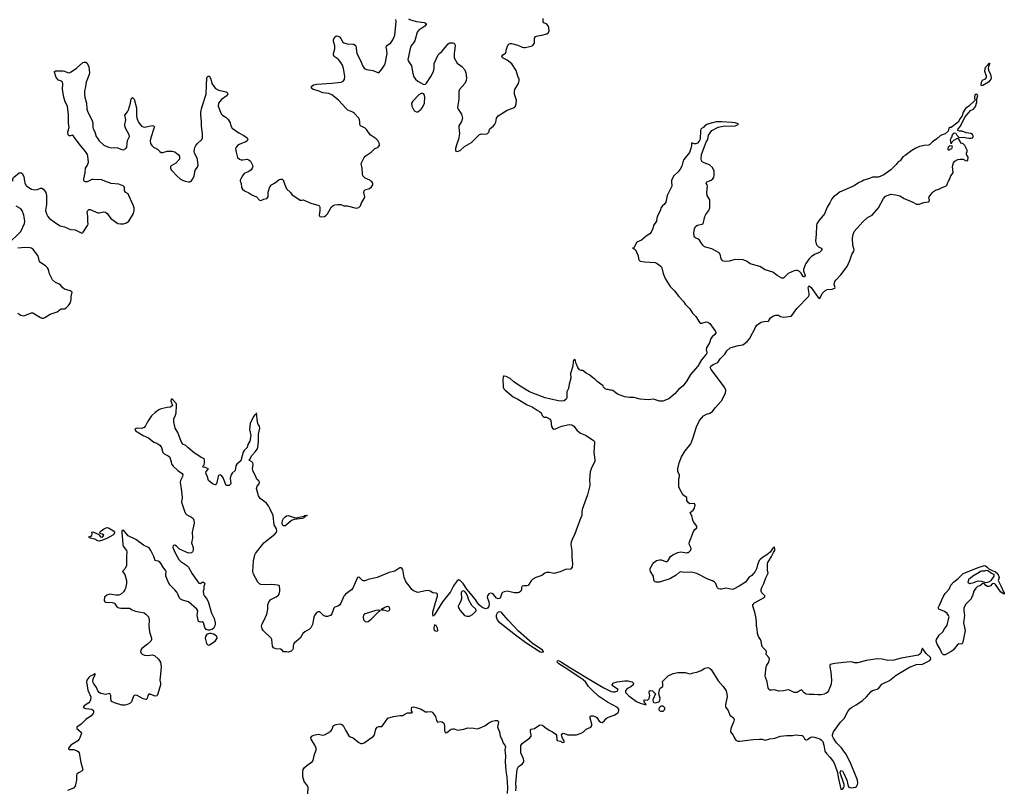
# Model space of a CAD drawing. Header units: inches. Extents: x 1384771 to 1534001, y 461348 to 645899.
# Tile 50 of 105: x 1471916 to 1484954, y 511947 to 522136. Entities that reach past the tile are written whole.
import ezdxf

# ---------------------------------------------------------------- set-up
doc = ezdxf.new("R2010")
doc.units = ezdxf.units.IN
doc.header["$MEASUREMENT"] = 0
for name, color, linetype in [('B4571', 7, 'Continuous'), ('B4572', 7, 'Continuous'), ('B4581', 7, 'Continuous'), ('B4582', 7, 'Continuous')]:
    doc.layers.add(name, color=color, linetype=linetype)

msp = doc.modelspace()

# ---------------------------------------------------------------- linework, layer by layer
at = {"layer": 'B4571', "color": 6}
for points, elevation in [([(1471979, 520000), (1471984, 519970), (1472002, 519942), (1472022, 519922), (1472070, 519894), (1472110, 519884), (1472150, 519887), (1472190, 519904), (1472210, 519907), (1472230, 519894), (1472263, 519850), (1472270, 519810), (1472270, 519690), (1472256, 519610), (1472270, 519566), (1472290, 519530), (1472308, 519510), (1472390, 519446), (1472450, 519407), (1472510, 519395), (1472590, 519356), (1472650, 519352), (1472670, 519346), (1472730, 519314), (1472750, 519316), (1472756, 519324), (1472815, 519410), (1472822, 519430), (1472817, 519470), (1472818, 519530), (1472810, 519590), (1472816, 519610), (1472830, 519625), (1472850, 519622), (1472950, 519578), (1472970, 519577), (1473030, 519591), (1473050, 519588), (1473076, 519570), (1473123, 519503), (1473217, 519437), (1473250, 519432), (1473290, 519434), (1473330, 519447), (1473363, 519470), (1473422, 519570), (1473431, 519609), (1473430, 519639), (1473421, 519670), (1473363, 519810), (1473350, 519830), (1473322, 519850), (1473305, 519870), (1473303, 519910), (1473293, 519930), (1473230, 519959), (1473129, 519969), (1473042, 520000)], 700), ([(1472829, 520000), (1472810, 519991), (1472789, 519990), (1472774, 519994), (1472769, 520000)], 700), ([(1474109, 520000), (1474153, 519987), (1474170, 519987), (1474184, 519996), (1474187, 520000)], 700), ([(1474837, 520000), (1474838, 519990), (1474849, 519969), (1474855, 519915), (1474866, 519890), (1474894, 519870), (1474950, 519842), (1474990, 519816), (1475052, 519792), (1475090, 519748), (1475110, 519742), (1475150, 519760), (1475190, 519769), (1475206, 519790), (1475208, 519852), (1475230, 519922), (1475249, 519951), (1475290, 519970), (1475327, 520000)], 700), ([(1475410, 520000), (1475430, 519939), (1475450, 519898), (1475500, 519850), (1475521, 519821), (1475630, 519748), (1475650, 519746), (1475670, 519751), (1475770, 519707), (1475875, 519675), (1475886, 519666), (1475891, 519651), (1475891, 519609), (1475881, 519550), (1475890, 519532), (1475910, 519527), (1475950, 519531), (1475970, 519544), (1475990, 519567), (1476010, 519595), (1476043, 519657), (1476065, 519675), (1476090, 519684), (1476130, 519689), (1476167, 519687), (1476210, 519672), (1476250, 519672), (1476370, 519640), (1476405, 519650), (1476427, 519670), (1476444, 519710), (1476479, 519770), (1476484, 519790), (1476471, 519850), (1476477, 519870), (1476490, 519883), (1476550, 519900), (1476576, 519924), (1476590, 519950), (1476590, 519970), (1476578, 519990), (1476566, 520000)], 700), ([(1471758, 519162), (1471929, 519331), (1471981, 519439), (1471985, 519470), (1471970, 519550), (1471948, 519610), (1471930, 519633), (1471870, 519665)], 700), ([(1471889, 518249), (1471930, 518224), (1471970, 518215), (1472070, 518255), (1472090, 518253), (1472190, 518191), (1472210, 518184), (1472230, 518184), (1472250, 518191), (1472321, 518239), (1472411, 518269), (1472455, 518305), (1472470, 518310), (1472510, 518309), (1472530, 518320), (1472562, 518350), (1472590, 518390), (1472596, 518430), (1472596, 518470), (1472609, 518530), (1472584, 518544), (1472509, 518569), (1472486, 518586), (1472450, 518630), (1472390, 518658), (1472350, 518690), (1472311, 518770), (1472295, 518830), (1472285, 518850), (1472259, 518879), (1472195, 518915), (1472179, 518930), (1472171, 518971), (1472154, 519014), (1472094, 519094), (1472070, 519109), (1472050, 519115), (1471990, 519119), (1471890, 519112)], 700), ([(1480000, 517135), (1479990, 517135), (1479930, 517142), (1479830, 517180), (1479770, 517226), (1479747, 517233), (1479731, 517231), (1479710, 517238), (1479690, 517239), (1479670, 517248), (1479648, 517270), (1479643, 517290), (1479564, 517344), (1479530, 517377), (1479499, 517399), (1479465, 517430), (1479416, 517456), (1479390, 517479), (1479370, 517491), (1479350, 517491), (1479330, 517500), (1479305, 517530), (1479284, 517584), (1479270, 517638), (1479250, 517622), (1479246, 517610), (1479240, 517550), (1479209, 517450), (1479212, 517390), (1479190, 517310), (1479185, 517255), (1479161, 517210), (1479160, 517130), (1479154, 517110), (1479125, 517090), (1479090, 517086), (1479050, 517088), (1478950, 517110), (1478875, 517130), (1478710, 517190), (1478667, 517210), (1478542, 517282), (1478460, 517340), (1478410, 517384), (1478356, 517410), (1478330, 517418), (1478324, 517416), (1478316, 517404), (1478312, 517370), (1478316, 517290), (1478319, 517270), (1478327, 517250), (1478344, 517230), (1478450, 517143), (1478513, 517113), (1478637, 517037), (1478702, 517010), (1478766, 516966), (1478800, 516950), (1478820, 516930), (1478836, 516896), (1478855, 516875), (1478890, 516874), (1478930, 516852), (1478950, 516828), (1478959, 516750), (1478970, 516726), (1478990, 516716), (1479010, 516717), (1479090, 516756), (1479190, 516775), (1479229, 516770), (1479253, 516753), (1479299, 516699), (1479342, 516662), (1479410, 516637), (1479510, 516570), (1479526, 516550), (1479529, 516529), (1479517, 516410), (1479533, 516307), (1479530, 516290), (1479481, 516190), (1479472, 516150), (1479463, 516050), (1479466, 515970), (1479434, 515846), (1479364, 515650), (1479359, 515619), (1479359, 515570), (1479331, 515510), (1479267, 515330), (1479230, 515256), (1479219, 515221), (1479216, 515190), (1479226, 515110), (1479226, 515030), (1479235, 514930), (1479230, 514889), (1479216, 514864), (1479210, 514859), (1479150, 514862), (1479073, 514827), (1478990, 514806), (1478930, 514818), (1478890, 514816), (1478870, 514810), (1478830, 514779), (1478750, 514750), (1478710, 514728), (1478690, 514708), (1478650, 514647), (1478630, 514640), (1478590, 514642), (1478570, 514637), (1478561, 514619), (1478559, 514590), (1478551, 514570), (1478530, 514553), (1478510, 514549), (1478470, 514548), (1478370, 514568), (1478330, 514563), (1478307, 514553), (1478298, 514542), (1478284, 514490), (1478270, 514472), (1478250, 514469), (1478230, 514479), (1478190, 514524), (1478170, 514539), (1478150, 514545), (1478130, 514534), (1478109, 514510), (1478108, 514490), (1478128, 514428), (1478132, 514392), (1478128, 514370), (1478110, 514344), (1478090, 514338), (1478064, 514344), (1478037, 514357), (1478005, 514385), (1477976, 514416), (1477950, 514458), (1477837, 514597), (1477790, 514672), (1477750, 514712), (1477730, 514722), (1477710, 514708), (1477670, 514654), (1477650, 514625), (1477619, 514561), (1477516, 514430), (1477410, 514255), (1477390, 514239), (1477385, 514265), (1477388, 514290), (1477422, 514418), (1477450, 514502), (1477450, 514536), (1477430, 514543), (1477387, 514547), (1477352, 514572), (1477330, 514579), (1477290, 514576), (1477190, 514553), (1477130, 514575), (1477110, 514590), (1477077, 514637), (1477050, 514665), (1477030, 514697), (1477008, 514750), (1476990, 514859), (1476970, 514879), (1476950, 514880), (1476884, 514836), (1476810, 514819), (1476650, 514753), (1476530, 514724), (1476490, 514707), (1476470, 514705), (1476456, 514710), (1476410, 514755), (1476390, 514753), (1476329, 514611), (1476310, 514589), (1476230, 514530), (1476221, 514519), (1476210, 514505), (1476170, 514412), (1476150, 514386), (1476130, 514373), (1476090, 514360), (1476075, 514345), (1476050, 514270), (1476030, 514247), (1475993, 514233), (1475970, 514233), (1475937, 514250), (1475890, 514295), (1475870, 514297), (1475842, 514278), (1475824, 514256), (1475812, 514228), (1475794, 514130), (1475770, 514085), (1475754, 514066), (1475690, 514031), (1475666, 514010), (1475628, 513950), (1475555, 513885), (1475543, 513870), (1475536, 513850), (1475535, 513810), (1475530, 513794), (1475510, 513774), (1475470, 513763), (1475450, 513767), (1475410, 513767), (1475390, 513790), (1475370, 513803), (1475306, 513806), (1475278, 513818), (1475263, 513843), (1475255, 513930), (1475244, 513950), (1475140, 514050), (1475128, 514070), (1475116, 514110), (1475120, 514130), (1475150, 514178), (1475190, 514264), (1475200, 514330), (1475200, 514390), (1475213, 514430), (1475241, 514459), (1475310, 514493), (1475343, 514517), (1475350, 514530), (1475359, 514570), (1475361, 514601), (1475357, 514630), (1475350, 514645), (1475330, 514650), (1475250, 514660), (1475170, 514656), (1475110, 514659), (1475090, 514668), (1475070, 514690), (1475013, 514793), (1475003, 514830), (1475010, 514970), (1475028, 515050), (1475040, 515070), (1475150, 515212), (1475295, 515325), (1475315, 515350), (1475322, 515370), (1475317, 515397), (1475285, 515450), (1475271, 515570), (1475230, 515663), (1475210, 515699), (1475179, 515739), (1475099, 515799), (1475076, 515830), (1475051, 515930), (1475061, 515959), (1475085, 515990), (1475092, 516012), (1475082, 516030), (1475063, 516043), (1475055, 516055), (1475038, 516098), (1475010, 516146), (1475001, 516170), (1474999, 516190), (1475006, 516250), (1475001, 516270), (1474990, 516284), (1474958, 516298), (1474951, 516310), (1474961, 516319), (1474990, 516364), (1475040, 516420), (1475060, 516450), (1475068, 516470), (1475079, 516550), (1475079, 516650), (1475097, 516730), (1475090, 516755), (1475075, 516775), (1475066, 516806), (1475050, 516930), (1475045, 516915), (1475030, 516906), (1475010, 516883), (1474968, 516790), (1474958, 516710), (1474975, 516630), (1474964, 516556), (1474936, 516510), (1474928, 516470), (1474888, 516432), (1474875, 516410), (1474845, 516295), (1474793, 516250), (1474779, 516230), (1474771, 516169), (1474728, 516132), (1474714, 516110), (1474704, 516064), (1474710, 515990), (1474690, 515968), (1474649, 515969), (1474610, 516071), (1474590, 516101), (1474570, 516111), (1474550, 516101), (1474543, 516090), (1474523, 515990), (1474510, 515980), (1474490, 515981), (1474467, 515990), (1474417, 516037), (1474405, 516065), (1474401, 516090), (1474381, 516130), (1474385, 516155), (1474418, 516190), (1474370, 516206), (1474342, 516210), (1474345, 516230), (1474357, 516243), (1474365, 516270), (1474362, 516310), (1474357, 516317), (1474342, 516330), (1474319, 516339), (1474276, 516370), (1474230, 516395), (1474142, 516470), (1474117, 516497), (1474078, 516518), (1474056, 516550), (1474010, 516670), (1473976, 516730), (1473955, 516810), (1473955, 516850), (1473979, 516901), (1473987, 516933), (1473994, 517030), (1473990, 517050), (1473950, 517098), (1473930, 517111), (1473922, 517110), (1473919, 517090), (1473938, 517030), (1473930, 517018), (1473910, 517007), (1473870, 517003), (1473790, 516983), (1473756, 516970), (1473710, 516935), (1473662, 516890), (1473610, 516811), (1473583, 516757), (1473563, 516737), (1473530, 516724), (1473473, 516727), (1473456, 516724), (1473441, 516710), (1473455, 516690), (1473470, 516680), (1473550, 516632), (1473621, 516601), (1473690, 516543), (1473730, 516530), (1473770, 516501), (1473793, 516470), (1473810, 516404), (1473828, 516388), (1473883, 516363), (1473903, 516343), (1473914, 516314), (1473930, 516247), (1473950, 516223), (1474010, 516168), (1474067, 516130), (1474075, 516115), (1474072, 516088), (1474044, 516036), (1474040, 516010), (1474056, 515930), (1474068, 515810), (1474060, 515750), (1474096, 515630), (1474110, 515599), (1474130, 515582), (1474190, 515550), (1474211, 515531), (1474222, 515510), (1474224, 515470), (1474201, 515350), (1474203, 515270), (1474191, 515210), (1474211, 515150), (1474213, 515110), (1474206, 515090), (1474190, 515076), (1474150, 515074), (1474030, 515127), (1473990, 515165), (1473970, 515178), (1473947, 515173), (1473944, 515150), (1473979, 515070), (1474023, 514990), (1474050, 514964), (1474129, 514910), (1474150, 514890), (1474198, 514798), (1474290, 514675), (1474310, 514673), (1474330, 514689), (1474350, 514691), (1474369, 514670), (1474354, 514630), (1474353, 514590), (1474344, 514570), (1474349, 514530), (1474362, 514502), (1474390, 514472), (1474410, 514435), (1474457, 514277), (1474493, 514210), (1474506, 514150), (1474504, 514130), (1474500, 514110), (1474482, 514078), (1474459, 514061), (1474430, 514053), (1474410, 514052), (1474383, 514063), (1474368, 514090), (1474350, 514152), (1474330, 514165), (1474310, 514159), (1474285, 514170), (1474264, 514250), (1474274, 514310), (1474263, 514330), (1474150, 514428), (1474070, 514450), (1474045, 514465), (1474030, 514479), (1474011, 514530), (1473996, 514556), (1473970, 514589), (1473908, 514650), (1473885, 514685), (1473851, 514770), (1473849, 514790), (1473854, 514830), (1473845, 514850), (1473818, 514878), (1473790, 514931), (1473770, 514955), (1473750, 514966), (1473725, 514970), (1473710, 514977), (1473703, 514990), (1473694, 515030), (1473653, 515110), (1473630, 515142), (1473557, 515177), (1473455, 515255), (1473350, 515303), (1473290, 515377), (1473270, 515373), (1473266, 515350), (1473281, 515190), (1473287, 515167), (1473328, 515110), (1473334, 515090), (1473328, 515028), (1473332, 514950), (1473330, 514910), (1473314, 514870), (1473278, 514830), (1473310, 514790), (1473330, 514710), (1473328, 514670), (1473316, 514604), (1473310, 514586), (1473290, 514561), (1473250, 514528), (1473230, 514518), (1473190, 514516), (1473110, 514530), (1473070, 514518), (1473040, 514490), (1473034, 514450), (1473041, 514430), (1473050, 514424), (1473140, 514420), (1473170, 514412), (1473204, 514364), (1473230, 514348), (1473257, 514343), (1473350, 514347), (1473370, 514343), (1473403, 514323), (1473450, 514305), (1473562, 514282), (1473587, 514267), (1473622, 514230), (1473630, 514190), (1473626, 514110), (1473633, 514030), (1473660, 513950), (1473661, 513930), (1473651, 513910), (1473610, 513867), (1473531, 513809), (1473518, 513790), (1473517, 513770), (1473525, 513750), (1473538, 513738), (1473570, 513721), (1473610, 513719), (1473670, 513726), (1473699, 513719), (1473755, 513670), (1473780, 513630), (1473790, 513570), (1473782, 513470), (1473770, 513390), (1473780, 513350), (1473780, 513330), (1473747, 513210), (1473738, 513190), (1473730, 513183), (1473710, 513181), (1473630, 513211), (1473614, 513190), (1473604, 513150), (1473590, 513135), (1473585, 513135), (1473550, 513145), (1473470, 513190), (1473446, 513194), (1473430, 513189), (1473422, 513178), (1473395, 513105), (1473376, 513084), (1473330, 513064), (1473310, 513060), (1473270, 513062), (1473170, 513092), (1473131, 513111), (1473121, 513141), (1473122, 513190), (1473110, 513216), (1473050, 513203), (1472990, 513216), (1472968, 513228), (1472950, 513250), (1472933, 513293), (1472894, 513350), (1472886, 513370), (1472890, 513410), (1472901, 513439), (1472911, 513450), (1472917, 513470), (1472914, 513474), (1472910, 513477), (1472883, 513457), (1472850, 513443), (1472830, 513426), (1472806, 513394), (1472801, 513370), (1472819, 513259), (1472856, 513170), (1472854, 513130), (1472846, 513110), (1472830, 513091), (1472771, 513050), (1472758, 513030), (1472790, 513018), (1472870, 513008), (1472892, 512990), (1472894, 512970), (1472887, 512950), (1472862, 512918), (1472790, 512871), (1472730, 512810), (1472674, 512770), (1472674, 512750), (1472730, 512705), (1472733, 512690), (1472711, 512629), (1472702, 512610), (1472684, 512590), (1472593, 512530), (1472563, 512490), (1472563, 512483), (1472572, 512472), (1472630, 512474), (1472670, 512459), (1472689, 512449), (1472705, 512430), (1472724, 512304), (1472751, 512210), (1472744, 512190), (1472694, 512166), (1472674, 512146), (1472670, 512130), (1472667, 512067), (1472652, 511990), (1472630, 511963), (1472550, 511931)], 600), ([(1478487, 511927), (1478491, 511970), (1478487, 512030), (1478505, 512215), (1478510, 512232), (1478521, 512250), (1478570, 512279), (1478591, 512310), (1478593, 512330), (1478589, 512350), (1478568, 512388), (1478552, 512430), (1478552, 512528), (1478568, 512552), (1478670, 512628), (1478688, 512650), (1478690, 512670), (1478679, 512710), (1478682, 512730), (1478690, 512741), (1478731, 512750), (1478789, 512791), (1478810, 512800), (1478838, 512798), (1478870, 512769), (1478929, 512730), (1478970, 512710), (1479015, 512675), (1479022, 512662), (1479030, 512606), (1479035, 512595), (1479083, 512583), (1479095, 512570), (1479110, 512565), (1479125, 512570), (1479126, 512590), (1479104, 512624), (1479095, 512650), (1479091, 512670), (1479098, 512682), (1479111, 512689), (1479150, 512679), (1479170, 512670), (1479206, 512666), (1479290, 512668), (1479349, 512690), (1479382, 512710), (1479418, 512742), (1479480, 512770), (1479492, 512790), (1479491, 512811), (1479470, 512890), (1479470, 512910), (1479481, 512919), (1479510, 512920), (1479533, 512913), (1479556, 512896), (1479590, 512849), (1479610, 512834), (1479630, 512833), (1479657, 512850), (1479679, 512881), (1479701, 512899), (1479787, 512930), (1479825, 512950), (1479843, 512970), (1479851, 512990), (1479850, 513010), (1479832, 513030), (1479701, 513101), (1479581, 513181), (1479490, 513263), (1479449, 513309), (1479406, 513370), (1479376, 513396), (1479174, 513534), (1479054, 513610), (1479033, 513630), (1479038, 513650), (1479050, 513652), (1479090, 513632), (1479200, 513560), (1479524, 513364), (1479650, 513291), (1479750, 513241), (1479770, 513236), (1479803, 513237), (1479834, 513250), (1479842, 513270), (1479790, 513299), (1479770, 513316), (1479761, 513330), (1479770, 513350), (1479826, 513370), (1479930, 513385), (1479970, 513383), (1480000, 513376)], 600), ([(1480000, 513300), (1479973, 513287), (1479953, 513270), (1479937, 513250), (1479939, 513230), (1479976, 513190), (1480000, 513172)], 600), ([(1475730, 511887), (1475735, 511970), (1475722, 512002), (1475690, 512036), (1475683, 512050), (1475667, 512113), (1475663, 512177), (1475670, 512210), (1475686, 512234), (1475741, 512279), (1475790, 512310), (1475800, 512330), (1475813, 512393), (1475841, 512470), (1475842, 512490), (1475824, 512530), (1475775, 512610), (1475770, 512630), (1475782, 512650), (1475810, 512662), (1475870, 512675), (1475930, 512663), (1475950, 512667), (1476030, 512712), (1476047, 512733), (1476070, 512791), (1476107, 512807), (1476153, 512813), (1476183, 512803), (1476198, 512790), (1476228, 512730), (1476274, 512654), (1476290, 512641), (1476330, 512630), (1476407, 512567), (1476435, 512555), (1476450, 512554), (1476476, 512564), (1476600, 512650), (1476614, 512670), (1476630, 512745), (1476648, 512770), (1476670, 512780), (1476710, 512779), (1476730, 512800), (1476790, 512890), (1476865, 512910), (1476950, 512925), (1476990, 512925), (1477017, 512943), (1477050, 512958), (1477110, 512959), (1477119, 512970), (1477106, 512986), (1477102, 513010), (1477110, 513033), (1477130, 513037), (1477164, 513030), (1477230, 513006), (1477290, 512974), (1477310, 512972), (1477350, 512978), (1477373, 512973), (1477384, 512964), (1477421, 512910), (1477436, 512856), (1477443, 512843), (1477450, 512837), (1477490, 512844), (1477510, 512840), (1477530, 512824), (1477542, 512790), (1477543, 512730), (1477550, 512694), (1477570, 512699), (1477630, 512743), (1477650, 512747), (1477670, 512746), (1477711, 512731), (1477798, 512742), (1477850, 512759), (1477930, 512755), (1477970, 512748), (1477990, 512750), (1478073, 512787), (1478130, 512827), (1478170, 512849), (1478210, 512859), (1478237, 512857), (1478250, 512850), (1478254, 512834), (1478244, 512770), (1478268, 512710), (1478277, 512650), (1478300, 512610), (1478317, 512557), (1478342, 512530), (1478347, 512510), (1478341, 512470), (1478349, 512390), (1478344, 512310), (1478352, 512190), (1478366, 512110), (1478377, 511970), (1478371, 511890)], 600)]:
    msp.add_lwpolyline(points, dxfattribs=dict(at, elevation=elevation))
at = {"layer": 'B4571', "color": 6, "elevation": 600}
for points in [[(1475410, 515436), (1475394, 515450), (1475391, 515470), (1475396, 515504), (1475409, 515530), (1475430, 515553), (1475450, 515567), (1475470, 515574), (1475550, 515544), (1475577, 515543), (1475677, 515563), (1475693, 515573), (1475715, 515575), (1475724, 515570), (1475696, 515564), (1475692, 515550), (1475661, 515530), (1475550, 515518), (1475516, 515504), (1475450, 515448), (1475430, 515437)], [(1472970, 515234), (1472950, 515235), (1472910, 515260), (1472849, 515270), (1472842, 515282), (1472829, 515290), (1472850, 515294), (1472870, 515306), (1472875, 515335), (1472869, 515351), (1472885, 515355), (1472955, 515325), (1472965, 515325), (1472967, 515310), (1472987, 515290), (1473010, 515285), (1473029, 515310), (1473010, 515324), (1472986, 515330), (1472979, 515350), (1472995, 515370), (1473024, 515390), (1473070, 515411), (1473093, 515410), (1473159, 515370), (1473169, 515350), (1473165, 515330), (1473150, 515310), (1473070, 515269), (1473010, 515245)], [(1477790, 514574), (1477770, 514565), (1477762, 514550), (1477765, 514470), (1477752, 514428), (1477730, 514389), (1477724, 514370), (1477726, 514350), (1477750, 514315), (1477808, 514248), (1477837, 514237), (1477870, 514241), (1477910, 514262), (1477941, 514290), (1477959, 514310), (1477958, 514330), (1477901, 514381), (1477863, 514450), (1477844, 514510), (1477825, 514550), (1477810, 514567)], [(1476790, 514367), (1476770, 514361), (1476742, 514350), (1476724, 514336), (1476701, 514330), (1476705, 514325), (1476730, 514324), (1476790, 514307), (1476807, 514313), (1476815, 514330), (1476814, 514354), (1476804, 514364)], [(1476670, 514319), (1476630, 514313), (1476490, 514270), (1476477, 514263), (1476467, 514253), (1476462, 514230), (1476470, 514190), (1476490, 514169), (1476510, 514166), (1476530, 514169), (1476570, 514198), (1476676, 514304), (1476692, 514312)], [(1478270, 514298), (1478250, 514290), (1478240, 514280), (1478227, 514253), (1478225, 514230), (1478237, 514190), (1478255, 514170), (1478479, 513990), (1478617, 513890), (1478810, 513769), (1478830, 513761), (1478850, 513766), (1478852, 513770), (1478839, 513790), (1478702, 513882), (1478521, 514041), (1478384, 514184), (1478302, 514282), (1478290, 514291)], [(1477410, 514126), (1477399, 514090), (1477399, 514070), (1477408, 514050), (1477430, 514040), (1477450, 514045), (1477454, 514050), (1477450, 514079), (1477430, 514114)], [(1474450, 514008), (1474430, 514008), (1474401, 513999), (1474389, 513991), (1474375, 513970), (1474373, 513950), (1474390, 513879), (1474410, 513855), (1474430, 513858), (1474502, 513910), (1474530, 513950), (1474527, 513970), (1474517, 513977), (1474480, 514000)]]:
    msp.add_lwpolyline(points, close=True, dxfattribs=at)
at = {"layer": 'B4572', "color": 6, "elevation": 700}
for points in [[(1476566, 520000), (1476553, 520010), (1476490, 520039), (1476475, 520050), (1476460, 520070), (1476453, 520093), (1476450, 520170), (1476436, 520230), (1476475, 520310), (1476490, 520330), (1476570, 520381), (1476615, 520425), (1476661, 520450), (1476679, 520470), (1476679, 520490), (1476657, 520537), (1476637, 520557), (1476558, 520610), (1476510, 520680), (1476490, 520700), (1476430, 520730), (1476421, 520750), (1476422, 520790), (1476417, 520810), (1476406, 520830), (1476350, 520893), (1476327, 520910), (1476260, 520940), (1476238, 520958), (1476139, 521070), (1476050, 521140), (1476010, 521159), (1475930, 521168), (1475870, 521192), (1475800, 521210), (1475778, 521230), (1475779, 521250), (1475807, 521273), (1475850, 521284), (1476050, 521294), (1476171, 521309), (1476199, 521321), (1476217, 521343), (1476220, 521390), (1476205, 521490), (1476192, 521532), (1476170, 521569), (1476134, 521614), (1476080, 521650), (1476069, 521670), (1476070, 521690), (1476090, 521750), (1476087, 521790), (1476070, 521849), (1476071, 521870), (1476090, 521908), (1476110, 521921), (1476130, 521918), (1476150, 521908), (1476170, 521887), (1476196, 521836), (1476208, 521828), (1476250, 521816), (1476338, 521810), (1476360, 521800), (1476369, 521789), (1476381, 521690), (1476425, 521605), (1476460, 521520), (1476476, 521496), (1476490, 521485), (1476510, 521478), (1476590, 521465), (1476670, 521431), (1476710, 521479), (1476747, 521533), (1476754, 521550), (1476782, 521690), (1476779, 521730), (1476767, 521770), (1476771, 521789), (1476830, 521830), (1476857, 521870), (1476882, 521930), (1476899, 522110), (1476896, 522136)], [(1477065, 522145), (1477092, 522132), (1477170, 522111), (1477270, 522100), (1477291, 522090), (1477297, 522077), (1477298, 522070), (1477279, 522050), (1477202, 521998), (1477181, 521970), (1477146, 521854), (1477132, 521828), (1477110, 521805), (1477090, 521774), (1477057, 521610), (1477059, 521590), (1477103, 521523), (1477122, 521422), (1477137, 521377), (1477155, 521350), (1477190, 521320), (1477260, 521280), (1477270, 521277), (1477290, 521284), (1477304, 521296), (1477358, 521382), (1477394, 521450), (1477406, 521490), (1477404, 521556), (1477458, 521670), (1477475, 521690), (1477510, 521717), (1477590, 521816), (1477610, 521830), (1477650, 521829), (1477664, 521824), (1477676, 521810), (1477682, 521790), (1477667, 521687), (1477671, 521631), (1477710, 521562), (1477770, 521516), (1477810, 521470), (1477824, 521430), (1477832, 521368), (1477830, 521330), (1477810, 521290), (1477738, 521210), (1477730, 521190), (1477732, 521090), (1477714, 520970), (1477722, 520950), (1477765, 520885), (1477777, 520850), (1477778, 520830), (1477764, 520790), (1477731, 520730), (1477729, 520709), (1477738, 520630), (1477726, 520550), (1477703, 520490), (1477687, 520430), (1477686, 520410), (1477690, 520396), (1477710, 520389), (1477750, 520406), (1477804, 520456), (1477897, 520510), (1478004, 520616), (1478030, 520625), (1478090, 520621), (1478110, 520627), (1478131, 520649), (1478132, 520670), (1478140, 520690), (1478190, 520729), (1478207, 520753), (1478219, 520781), (1478229, 520831), (1478250, 520864), (1478370, 520939), (1478467, 520973), (1478480, 520990), (1478490, 521021), (1478493, 521070), (1478467, 521150), (1478467, 521190), (1478474, 521210), (1478523, 521290), (1478531, 521329), (1478530, 521350), (1478510, 521390), (1478490, 521461), (1478431, 521551), (1478370, 521600), (1478310, 521630), (1478301, 521650), (1478315, 521670), (1478350, 521692), (1478359, 521710), (1478359, 521730), (1478369, 521771), (1478388, 521810), (1478410, 521822), (1478430, 521821), (1478510, 521799), (1478570, 521771), (1478590, 521768), (1478610, 521767), (1478690, 521783), (1478710, 521792), (1478730, 521819), (1478734, 521834), (1478732, 521890), (1478748, 521912), (1478777, 521923), (1478830, 521932), (1478896, 521950), (1478916, 521964), (1478925, 521990), (1478924, 522030), (1478915, 522055), (1478890, 522081), (1478856, 522096), (1478848, 522108), (1478847, 522150)], [(1472769, 520000), (1472765, 520005), (1472763, 520030), (1472784, 520110), (1472786, 520170), (1472812, 520208), (1472825, 520250), (1472819, 520330), (1472812, 520352), (1472787, 520390), (1472703, 520490), (1472630, 520595), (1472610, 520605), (1472590, 520596), (1472570, 520596), (1472558, 520610), (1472552, 520650), (1472572, 520708), (1472564, 520764), (1472561, 520870), (1472549, 520990), (1472516, 521050), (1472501, 521110), (1472484, 521210), (1472485, 521285), (1472481, 521310), (1472470, 521321), (1472430, 521334), (1472400, 521370), (1472377, 521443), (1472376, 521450), (1472390, 521460), (1472490, 521458), (1472510, 521454), (1472550, 521436), (1472570, 521434), (1472596, 521444), (1472668, 521492), (1472750, 521567), (1472770, 521573), (1472790, 521572), (1472810, 521560), (1472832, 521510), (1472841, 521430), (1472837, 521410), (1472794, 521310), (1472789, 521250), (1472775, 521190), (1472772, 521150), (1472777, 521110), (1472799, 521030), (1472804, 520950), (1472819, 520910), (1472871, 520809), (1472884, 520770), (1472884, 520710), (1472889, 520690), (1472911, 520651), (1472929, 520590), (1472940, 520570), (1472970, 520532), (1473030, 520476), (1473091, 520449), (1473130, 520438), (1473176, 520444), (1473210, 520441), (1473270, 520415), (1473290, 520413), (1473323, 520430), (1473336, 520450), (1473343, 520537), (1473371, 520590), (1473367, 520610), (1473321, 520690), (1473307, 520730), (1473308, 520750), (1473322, 520810), (1473306, 520870), (1473344, 520916), (1473358, 520942), (1473385, 521030), (1473390, 521090), (1473410, 521104), (1473430, 521082), (1473461, 520970), (1473461, 520870), (1473469, 520830), (1473490, 520780), (1473510, 520749), (1473530, 520727), (1473550, 520718), (1473570, 520715), (1473590, 520716), (1473670, 520737), (1473692, 520730), (1473696, 520716), (1473693, 520693), (1473652, 520570), (1473645, 520530), (1473650, 520497), (1473666, 520470), (1473688, 520448), (1473740, 520420), (1473770, 520390), (1473790, 520379), (1473810, 520379), (1473870, 520395), (1473935, 520395), (1473970, 520385), (1474013, 520353), (1474030, 520330), (1474034, 520310), (1474030, 520290), (1473982, 520238), (1473921, 520199), (1473914, 520190), (1473911, 520170), (1473921, 520150), (1473939, 520130), (1473996, 520070), (1474046, 520026), (1474070, 520012), (1474109, 520000)], [(1474187, 520000), (1474210, 520031), (1474226, 520070), (1474238, 520142), (1474270, 520185), (1474278, 520210), (1474270, 520285), (1474262, 520310), (1474229, 520369), (1474226, 520394), (1474236, 520444), (1474250, 520470), (1474264, 520490), (1474326, 520550), (1474336, 520570), (1474338, 520622), (1474323, 520730), (1474324, 520790), (1474313, 520870), (1474314, 520910), (1474327, 520973), (1474383, 521150), (1474394, 521370), (1474410, 521390), (1474430, 521388), (1474446, 521350), (1474461, 521290), (1474490, 521247), (1474510, 521225), (1474550, 521204), (1474650, 521182), (1474663, 521170), (1474672, 521152), (1474662, 521130), (1474590, 521077), (1474550, 521030), (1474543, 520990), (1474583, 520890), (1474603, 520870), (1474650, 520841), (1474675, 520815), (1474704, 520770), (1474713, 520730), (1474730, 520698), (1474818, 520638), (1474884, 520604), (1474927, 520570), (1474936, 520550), (1474929, 520530), (1474910, 520517), (1474810, 520478), (1474782, 520450), (1474775, 520430), (1474781, 520381), (1474802, 520310), (1474828, 520288), (1474850, 520282), (1474870, 520281), (1474930, 520290), (1474950, 520282), (1474970, 520262), (1474998, 520210), (1475001, 520190), (1474996, 520170), (1474982, 520150), (1474952, 520128), (1474890, 520099), (1474866, 520070), (1474844, 520030), (1474836, 520010), (1474837, 520000)], [(1471824, 520000), (1471827, 520030), (1471833, 520047), (1471910, 520108), (1471930, 520114), (1471950, 520099), (1471970, 520059), (1471979, 520000)], [(1473042, 520000), (1472990, 520019), (1472946, 520014), (1472890, 520022), (1472870, 520019), (1472829, 520000)], [(1475327, 520000), (1475350, 520018), (1475370, 520026), (1475390, 520025), (1475408, 520008), (1475410, 520000)]]:
    msp.add_lwpolyline(points, dxfattribs=at)
msp.add_lwpolyline([(1477250, 521158), (1477230, 521158), (1477199, 521141), (1477121, 521059), (1477105, 521030), (1477110, 520990), (1477137, 520937), (1477150, 520923), (1477170, 520914), (1477190, 520917), (1477230, 520949), (1477246, 520970), (1477268, 521010), (1477274, 521030), (1477279, 521110), (1477276, 521130), (1477270, 521147)], close=True, dxfattribs=at)
at = {"layer": 'B4581', "color": 6, "elevation": 600}
for points in [[(1480000, 513172), (1480085, 513110), (1480130, 513088), (1480192, 513068), (1480211, 513070), (1480185, 513105), (1480185, 513130), (1480230, 513129), (1480250, 513149), (1480262, 513190), (1480251, 513230), (1480256, 513250), (1480270, 513257), (1480295, 513250), (1480333, 513210), (1480301, 513130), (1480304, 513104), (1480315, 513095), (1480330, 513094), (1480377, 513103), (1480390, 513110), (1480395, 513150), (1480379, 513210), (1480387, 513270), (1480396, 513284), (1480431, 513310), (1480431, 513350), (1480422, 513370), (1480501, 513450), (1480570, 513480), (1480633, 513493), (1480730, 513493), (1480790, 513475), (1480810, 513478), (1480833, 513487), (1480884, 513496), (1480940, 513520), (1480987, 513550), (1481030, 513558), (1481052, 513552), (1481070, 513531), (1481163, 513383), (1481232, 513310), (1481270, 513249), (1481280, 513210), (1481283, 513170), (1481260, 513070), (1481263, 513043), (1481268, 513028), (1481297, 512990), (1481318, 512930), (1481370, 512892), (1481377, 512870), (1481370, 512834), (1481333, 512750), (1481327, 512710), (1481364, 512664), (1481382, 512622), (1481399, 512599), (1481426, 512586), (1481450, 512584), (1481630, 512607), (1481712, 512612), (1481741, 512610), (1481790, 512596), (1481850, 512615), (1481915, 512625), (1481991, 512650), (1482070, 512660), (1482150, 512661), (1482190, 512670), (1482278, 512658), (1482292, 512652), (1482310, 512614), (1482330, 512604), (1482350, 512607), (1482385, 512635), (1482410, 512643), (1482439, 512639), (1482510, 512616), (1482530, 512604), (1482550, 512578), (1482563, 512530), (1482576, 512450), (1482599, 512419), (1482650, 512366), (1482690, 512310), (1482712, 512270), (1482747, 512170), (1482753, 512107), (1482790, 511951), (1482812, 511950), (1482827, 511970), (1482832, 511990), (1482832, 512012), (1482822, 512050), (1482785, 512150), (1482782, 512170), (1482790, 512194), (1482810, 512191), (1482830, 512156), (1482870, 512066), (1482887, 511990), (1482897, 511977), (1482909, 511969), (1482930, 511966), (1482984, 511976), (1482996, 511984), (1483010, 512010), (1483014, 512030), (1483008, 512070), (1482994, 512114), (1482917, 512297), (1482856, 512416), (1482840, 512440), (1482796, 512496), (1482730, 512564), (1482690, 512622), (1482680, 512650), (1482679, 512670), (1482690, 512710), (1482785, 512835), (1482834, 512886), (1482883, 512977), (1482909, 513011), (1482931, 513030), (1482994, 513066), (1483076, 513124), (1483127, 513170), (1483190, 513242), (1483210, 513255), (1483270, 513271), (1483290, 513281), (1483330, 513337), (1483434, 513386), (1483522, 513458), (1483698, 513562), (1483790, 513598), (1483870, 513603), (1483970, 513653), (1483980, 513670), (1483975, 513690), (1483922, 513742), (1483878, 513798), (1483870, 513814), (1483860, 513800), (1483849, 513750), (1483841, 513739), (1483816, 513724), (1483590, 513685), (1483490, 513657), (1483411, 513651), (1483336, 513670), (1483270, 513674), (1483128, 513652), (1483010, 513622), (1482970, 513622), (1482930, 513633), (1482870, 513632), (1482710, 513614), (1482650, 513599), (1482644, 513590), (1482643, 513570), (1482656, 513496), (1482664, 513390), (1482661, 513339), (1482624, 513250), (1482610, 513230), (1482590, 513216), (1482570, 513208), (1482530, 513198), (1482490, 513196), (1482430, 513203), (1482370, 513201), (1482330, 513205), (1482302, 513222), (1482270, 513262), (1482250, 513255), (1482212, 513228), (1482193, 513227), (1482170, 513230), (1482110, 513260), (1482090, 513263), (1482030, 513249), (1481970, 513247), (1481910, 513263), (1481870, 513258), (1481850, 513261), (1481836, 513270), (1481827, 513290), (1481812, 513370), (1481790, 513430), (1481789, 513450), (1481802, 513570), (1481810, 513592), (1481836, 513630), (1481843, 513670), (1481834, 513690), (1481801, 513730), (1481803, 513770), (1481799, 513779), (1481752, 513830), (1481744, 513850), (1481735, 513910), (1481727, 513930), (1481700, 513970), (1481684, 514010), (1481683, 514070), (1481671, 514111), (1481674, 514150), (1481669, 514210), (1481652, 514290), (1481625, 514370), (1481625, 514390), (1481645, 514415), (1481782, 514490), (1481781, 514510), (1481744, 514550), (1481735, 514570), (1481734, 514590), (1481741, 514619), (1481770, 514670), (1481795, 514745), (1481829, 514810), (1481818, 514850), (1481818, 514930), (1481824, 514950), (1481873, 515030), (1481896, 515084), (1481914, 515110), (1481916, 515130), (1481910, 515153), (1481890, 515140), (1481853, 515087), (1481809, 515050), (1481750, 515014), (1481720, 514990), (1481710, 514977), (1481690, 514930), (1481673, 514867), (1481657, 514830), (1481610, 514776), (1481569, 514750), (1481526, 514690), (1481443, 514637), (1481370, 514597), (1481350, 514591), (1481271, 514609), (1481210, 514597), (1481190, 514596), (1481170, 514601), (1481150, 514617), (1481132, 514670), (1481117, 514690), (1481090, 514709), (1481030, 514728), (1480882, 514802), (1480810, 514821), (1480710, 514817), (1480670, 514826), (1480650, 514819), (1480610, 514780), (1480526, 514734), (1480390, 514691), (1480344, 514690), (1480330, 514694), (1480314, 514710), (1480307, 514770), (1480267, 514830), (1480263, 514850), (1480266, 514870), (1480298, 514930), (1480315, 514950), (1480350, 514976), (1480390, 514987), (1480410, 514984), (1480470, 514963), (1480490, 514965), (1480504, 514976), (1480532, 515028), (1480566, 515050), (1480630, 515081), (1480670, 515093), (1480750, 515077), (1480760, 515080), (1480770, 515083), (1480797, 515110), (1480808, 515130), (1480803, 515150), (1480784, 515184), (1480783, 515210), (1480840, 515360), (1480855, 515385), (1480881, 515410), (1480883, 515430), (1480839, 515490), (1480830, 515510), (1480818, 515570), (1480801, 515590), (1480796, 515610), (1480836, 515644), (1480850, 515670), (1480861, 515710), (1480851, 515731), (1480790, 515728), (1480770, 515740), (1480751, 515770), (1480752, 515812), (1480703, 515843), (1480660, 515910), (1480646, 515950), (1480643, 515990), (1480643, 516057), (1480651, 516090), (1480652, 516110), (1480633, 516150), (1480632, 516190), (1480650, 516270), (1480679, 516350), (1480729, 516430), (1480801, 516519), (1480829, 516590), (1480876, 516744), (1480917, 516830), (1480970, 516891), (1481010, 516914), (1481055, 516925), (1481089, 516950), (1481124, 516996), (1481211, 517089), (1481261, 517190), (1481266, 517230), (1481250, 517270), (1481070, 517503), (1481061, 517530), (1481068, 517550), (1481097, 517570), (1481161, 517599), (1481190, 517647), (1481253, 517707), (1481278, 517750), (1481324, 517790), (1481430, 517824), (1481490, 517833), (1481550, 517876), (1481579, 517910), (1481663, 518070), (1481677, 518090), (1481700, 518110), (1481735, 518130), (1481770, 518142), (1481830, 518145), (1481857, 518190), (1481890, 518211), (1481930, 518224), (1481962, 518222), (1481990, 518208), (1482030, 518198), (1482070, 518200), (1482129, 518211), (1482141, 518219), (1482207, 518313), (1482362, 518470), (1482370, 518490), (1482371, 518511), (1482356, 518590), (1482367, 518610), (1482370, 518611), (1482397, 518590), (1482490, 518460), (1482510, 518446), (1482540, 518510), (1482576, 518544), (1482610, 518563), (1482676, 518570), (1482710, 518581), (1482713, 518590), (1482701, 518630), (1482712, 518670), (1482727, 518693), (1482790, 518758), (1482875, 518870), (1482910, 518947), (1482935, 519025), (1482962, 519070), (1482965, 519090), (1482950, 519150), (1482945, 519245), (1482951, 519290), (1482968, 519330), (1483081, 519459), (1483143, 519517), (1483202, 519550), (1483290, 519644), (1483353, 519767), (1483382, 519798), (1483450, 519825), (1483517, 519817), (1483570, 519803), (1483630, 519769), (1483742, 519722), (1483790, 519695), (1483825, 519695), (1483890, 519715), (1483950, 519723), (1483959, 519730), (1483964, 519750), (1483955, 519770), (1483959, 519790), (1483997, 519843), (1484018, 519862), (1484043, 519877), (1484086, 519890), (1484141, 519919), (1484178, 519930), (1484195, 519945), (1484211, 519990), (1484217, 520000)], [(1480548, 520000), (1480550, 519930), (1480489, 519810), (1480470, 519718), (1480450, 519691), (1480427, 519673), (1480410, 519651), (1480397, 519603), (1480364, 519550), (1480352, 519510), (1480349, 519470), (1480310, 519412), (1480299, 519370), (1480278, 519322), (1480259, 519301), (1480210, 519270), (1480150, 519218), (1480089, 519191), (1480050, 519114), (1480029, 519110), (1480050, 519108), (1480070, 519088), (1480106, 519010), (1480110, 518968), (1480119, 518950), (1480130, 518941), (1480189, 518929), (1480330, 518921), (1480359, 518910), (1480409, 518870), (1480421, 518850), (1480436, 518776), (1480463, 518710), (1480530, 518604), (1480587, 518547), (1480645, 518470), (1480706, 518406), (1480730, 518369), (1480789, 518310), (1480826, 518250), (1480867, 518207), (1480924, 518124), (1480930, 518119), (1480950, 518119), (1481005, 518135), (1481030, 518131), (1481053, 518113), (1481122, 518022), (1481130, 518010), (1481132, 517990), (1481121, 517970), (1481084, 517936), (1481067, 517913), (1481050, 517858), (1481011, 517790), (1481007, 517770), (1481014, 517730), (1481012, 517710), (1480946, 517634), (1480895, 517550), (1480800, 517440), (1480750, 517354), (1480701, 517290), (1480638, 517242), (1480595, 517185), (1480510, 517115), (1480430, 517085), (1480390, 517087), (1480310, 517110), (1480237, 517103), (1480130, 517110), (1480050, 517135), (1480000, 517135)], [(1483071, 520000), (1483024, 519976), (1482964, 519936), (1482770, 519854), (1482737, 519823), (1482691, 519790), (1482670, 519765), (1482645, 519710), (1482610, 519655), (1482573, 519567), (1482492, 519470), (1482470, 519433), (1482465, 519415), (1482464, 519290), (1482456, 519210), (1482462, 519170), (1482473, 519150), (1482494, 519130), (1482529, 519110), (1482541, 519090), (1482506, 519054), (1482450, 519030), (1482401, 518999), (1482372, 518970), (1482326, 518910), (1482316, 518890), (1482297, 518830), (1482296, 518810), (1482315, 518750), (1482310, 518728), (1482290, 518738), (1482262, 518782), (1482243, 518803), (1482216, 518816), (1482197, 518817), (1482170, 518811), (1482090, 518776), (1482030, 518714), (1482010, 518714), (1481947, 518747), (1481890, 518795), (1481786, 518826), (1481716, 518870), (1481590, 518903), (1481539, 518939), (1481497, 518957), (1481390, 518960), (1481310, 518939), (1481256, 518936), (1481230, 518941), (1481218, 518950), (1481206, 518970), (1481193, 519030), (1481179, 519050), (1481083, 519103), (1480983, 519130), (1480961, 519150), (1480917, 519217), (1480895, 519235), (1480870, 519242), (1480857, 519257), (1480849, 519269), (1480843, 519310), (1480852, 519370), (1480870, 519400), (1480890, 519416), (1480965, 519435), (1480988, 519530), (1481002, 519558), (1481040, 519610), (1481054, 519646), (1481054, 519750), (1481019, 519810), (1481015, 519850), (1481023, 519930), (1481020, 519950), (1481005, 519970), (1481014, 519990), (1481039, 520000)], [(1480000, 513376), (1480024, 513370), (1480044, 513350), (1480040, 513330), (1480010, 513305), (1480000, 513300)]]:
    msp.add_lwpolyline(points, dxfattribs=at)
for points in [[(1484951, 514530), (1484910, 514555), (1484837, 514657), (1484830, 514665), (1484810, 514670), (1484795, 514665), (1484770, 514640), (1484750, 514631), (1484730, 514630), (1484710, 514644), (1484690, 514669), (1484670, 514670), (1484630, 514642), (1484601, 514630), (1484575, 514610), (1484551, 514569), (1484531, 514509), (1484519, 514490), (1484515, 514470), (1484443, 514397), (1484420, 514350), (1484419, 514310), (1484428, 514250), (1484415, 514150), (1484435, 514050), (1484406, 513894), (1484390, 513870), (1484350, 513871), (1484330, 513857), (1484275, 513790), (1484250, 513770), (1484170, 513729), (1484150, 513729), (1484126, 513750), (1484103, 513803), (1484063, 513870), (1484051, 513910), (1484057, 513930), (1484090, 513988), (1484138, 514030), (1484160, 514070), (1484199, 514121), (1484221, 514219), (1484223, 514230), (1484217, 514250), (1484196, 514276), (1484163, 514303), (1484089, 514330), (1484077, 514350), (1484097, 514383), (1484143, 514497), (1484170, 514538), (1484225, 514595), (1484246, 514650), (1484279, 514690), (1484342, 514738), (1484410, 514802), (1484430, 514814), (1484620, 514890), (1484690, 514909), (1484704, 514904), (1484729, 514890), (1484747, 514867), (1484800, 514840), (1484835, 514830), (1484870, 514800), (1484884, 514750), (1484873, 514710), (1484914, 514634), (1484943, 514563), (1484954, 514550)], [(1484710, 514843), (1484690, 514836), (1484650, 514835), (1484631, 514830), (1484622, 514818), (1484536, 514770), (1484501, 514739), (1484482, 514730), (1484482, 514710), (1484472, 514690), (1484492, 514672), (1484550, 514684), (1484581, 514699), (1484610, 514707), (1484650, 514704), (1484705, 514685), (1484730, 514688), (1484750, 514692), (1484779, 514710), (1484821, 514770), (1484820, 514790), (1484785, 514805), (1484738, 514838)], [(1480410, 512976), (1480390, 512988), (1480382, 513010), (1480388, 513032), (1480410, 513054), (1480430, 513050), (1480453, 513030), (1480455, 513010), (1480450, 512994), (1480430, 512977)]]:
    msp.add_lwpolyline(points, close=True, dxfattribs=at)
at = {"layer": 'B4582', "color": 6, "elevation": 600}
for points in [[(1484650, 521262), (1484647, 521267), (1484651, 521310), (1484666, 521334), (1484706, 521354), (1484718, 521370), (1484719, 521390), (1484698, 521450), (1484699, 521490), (1484710, 521513), (1484730, 521534), (1484742, 521538), (1484750, 521559), (1484759, 521559), (1484761, 521550), (1484755, 521545), (1484755, 521535), (1484745, 521515), (1484742, 521490), (1484746, 521466), (1484772, 521410), (1484778, 521370), (1484775, 521350), (1484764, 521330), (1484746, 521310), (1484670, 521266)], [(1484230, 520466), (1484225, 520455), (1484210, 520446), (1484206, 520426), (1484210, 520414), (1484230, 520414), (1484238, 520422), (1484250, 520425), (1484258, 520430), (1484266, 520450), (1484262, 520462)]]:
    msp.add_lwpolyline(points, close=True, dxfattribs=at)
for points in [[(1484217, 520000), (1484230, 520022), (1484246, 520070), (1484278, 520110), (1484267, 520193), (1484280, 520240), (1484297, 520263), (1484337, 520283), (1484370, 520288), (1484408, 520288), (1484450, 520269), (1484471, 520270), (1484474, 520314), (1484452, 520350), (1484453, 520367), (1484462, 520390), (1484462, 520410), (1484430, 520471), (1484410, 520491), (1484383, 520503), (1484350, 520554), (1484330, 520562), (1484283, 520537), (1484263, 520517), (1484250, 520494), (1484243, 520550), (1484250, 520569), (1484261, 520579), (1484270, 520613), (1484290, 520636), (1484312, 520632), (1484325, 520605), (1484342, 520590), (1484343, 520583), (1484356, 520576), (1484410, 520581), (1484485, 520565), (1484510, 520565), (1484531, 520570), (1484544, 520590), (1484534, 520614), (1484510, 520628), (1484450, 520636), (1484398, 520658), (1484361, 520661), (1484339, 520670), (1484344, 520690), (1484374, 520726), (1484385, 520755), (1484437, 520850), (1484487, 520913), (1484508, 520932), (1484548, 520952), (1484572, 520988), (1484590, 521042), (1484590, 521062), (1484585, 521070), (1484603, 521130), (1484590, 521150), (1484570, 521144), (1484564, 521130), (1484560, 521110), (1484565, 521070), (1484559, 521061), (1484486, 520990), (1484438, 520962), (1484409, 520910), (1484398, 520862), (1484370, 520828), (1484341, 520779), (1484250, 520709), (1484232, 520708), (1484221, 520699), (1484210, 520659), (1484170, 520623), (1484129, 520611), (1484103, 520597), (1484061, 520559), (1484002, 520518), (1483970, 520482), (1483950, 520474), (1483892, 520472), (1483876, 520464), (1483830, 520456), (1483784, 520436), (1483730, 520405), (1483643, 520337), (1483610, 520318), (1483573, 520267), (1483550, 520256), (1483523, 520217), (1483453, 520147), (1483358, 520082), (1483288, 520052), (1483210, 520049), (1483168, 520032), (1483092, 520010), (1483071, 520000)], [(1481039, 520000), (1481070, 520013), (1481095, 520030), (1481108, 520050), (1481113, 520070), (1481113, 520130), (1481090, 520180), (1481050, 520212), (1480980, 520240), (1480954, 520254), (1480944, 520270), (1480940, 520290), (1480946, 520350), (1481005, 520515), (1481029, 520550), (1481035, 520605), (1481082, 520670), (1481166, 520714), (1481230, 520727), (1481391, 520730), (1481435, 520750), (1481430, 520756), (1481391, 520770), (1481350, 520775), (1481210, 520784), (1481138, 520782), (1481041, 520759), (1481014, 520746), (1480980, 520720), (1480972, 520710), (1480943, 520697), (1480935, 520685), (1480933, 520667), (1480926, 520554), (1480914, 520526), (1480890, 520499), (1480870, 520490), (1480850, 520492), (1480830, 520502), (1480810, 520502), (1480812, 520472), (1480805, 520430), (1480784, 520376), (1480710, 520284), (1480696, 520250), (1480684, 520196), (1480662, 520158), (1480637, 520123), (1480579, 520070), (1480554, 520030), (1480548, 520008), (1480548, 520000)]]:
    msp.add_lwpolyline(points, dxfattribs=at)

doc.saveas('drawing.dxf')
